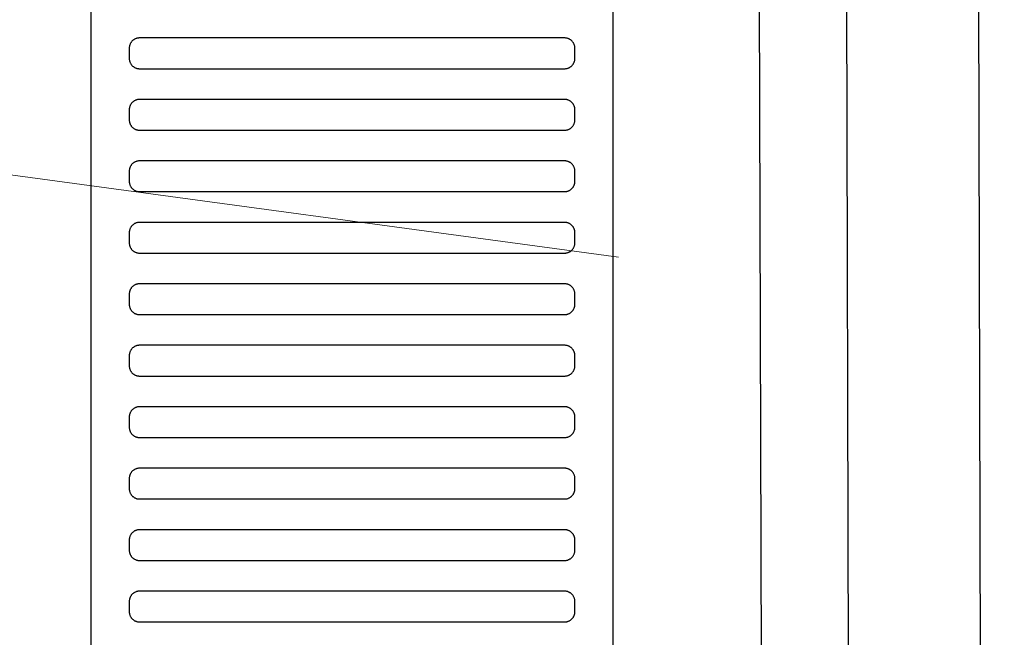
# Model space of a CAD drawing. Header units: millimetres. Extents: x -32221 to 212500, y 31663 to 93766.
# Tile 224 of 256: x 89958 to 90150, y 47094 to 47214. Entities that reach past the tile are written whole.
import ezdxf

# ---------------------------------------------------------------- set-up
doc = ezdxf.new("R2010")
doc.units = ezdxf.units.MM
doc.layers.add('kasetony', color=251, linetype='Continuous', lineweight=5)
doc.layers.add('Sciany', color=251, linetype='Continuous')
doc.layers.add('Wyposazenie', color=251, linetype='Continuous')

msp = doc.modelspace()

# ---------------------------------------------------------------- linework, layer by layer
at = {"layer": 'kasetony', "color": 251, "true_color": 0x636466}
for p, q in [((90075.193, 47167.91), (89213.685, 47284.463)), ((89213.685, 47284.463), (90075.193, 47167.91)), ((90075.193, 47167.91), (89213.685, 47284.463))]:
    msp.add_line(p, q, dxfattribs=at)
at = {"layer": 'Sciany', "color": 251, "true_color": 0x636466}
for p, q in [((90100.766, 47884.543), (90107.889, 45387.049)), ((90117.761, 47884.553), (90124.94, 45383.214)), ((90143.718, 47841.033), (90150.497, 45383.294))]:
    msp.add_line(p, q, dxfattribs=at)
at = {"layer": 'Wyposazenie', "color": 251, "true_color": 0x636466}
for points in [[(90074.156, 45814.742), (90074.156, 47329.701), (89972.156, 47329.701), (89972.156, 45814.742)], [(90064.656, 47204.701), (90064.759, 47204.704), (90064.86, 47204.712), (90064.96, 47204.724), (90065.059, 47204.742), (90065.155, 47204.764), (90065.25, 47204.791), (90065.343, 47204.823), (90065.434, 47204.859), (90065.523, 47204.899), (90065.609, 47204.943), (90065.693, 47204.991), (90065.774, 47205.043), (90065.852, 47205.099), (90065.928, 47205.158), (90066, 47205.221), (90066.07, 47205.288), (90066.136, 47205.357), (90066.199, 47205.43), (90066.258, 47205.505), (90066.314, 47205.584), (90066.366, 47205.665), (90066.414, 47205.749), (90066.458, 47205.835), (90066.499, 47205.923), (90066.534, 47206.014), (90066.566, 47206.107), (90066.593, 47206.202), (90066.615, 47206.299), (90066.633, 47206.397), (90066.646, 47206.497), (90066.653, 47206.599), (90066.656, 47206.701), (90066.656, 47208.701), (90066.653, 47208.804), (90066.646, 47208.906), (90066.633, 47209.006), (90066.615, 47209.104), (90066.593, 47209.201), (90066.566, 47209.296), (90066.534, 47209.389), (90066.499, 47209.479), (90066.458, 47209.568), (90066.414, 47209.654), (90066.366, 47209.738), (90066.314, 47209.819), (90066.258, 47209.898), (90066.199, 47209.973), (90066.136, 47210.046), (90066.07, 47210.115), (90066, 47210.181), (90065.928, 47210.244), (90065.852, 47210.304), (90065.774, 47210.36), (90065.693, 47210.412), (90065.609, 47210.46), (90065.523, 47210.504), (90065.434, 47210.544), (90065.343, 47210.58), (90065.25, 47210.611), (90065.155, 47210.638), (90065.059, 47210.661), (90064.96, 47210.678), (90064.86, 47210.691), (90064.759, 47210.699), (90064.656, 47210.701), (89981.656, 47210.701), (89981.553, 47210.699), (89981.452, 47210.691), (89981.352, 47210.678), (89981.253, 47210.661), (89981.156, 47210.638), (89981.062, 47210.611), (89980.969, 47210.58), (89980.878, 47210.544), (89980.789, 47210.504), (89980.703, 47210.46), (89980.619, 47210.412), (89980.538, 47210.36), (89980.46, 47210.304), (89980.384, 47210.244), (89980.312, 47210.181), (89980.242, 47210.115), (89980.176, 47210.046), (89980.113, 47209.973), (89980.054, 47209.898), (89979.998, 47209.819), (89979.946, 47209.738), (89979.897, 47209.654), (89979.853, 47209.568), (89979.813, 47209.479), (89979.777, 47209.389), (89979.746, 47209.296), (89979.719, 47209.201), (89979.697, 47209.104), (89979.679, 47209.006), (89979.666, 47208.906), (89979.658, 47208.804), (89979.656, 47208.701), (89979.656, 47206.701), (89979.658, 47206.599), (89979.666, 47206.497), (89979.679, 47206.397), (89979.697, 47206.299), (89979.719, 47206.202), (89979.746, 47206.107), (89979.777, 47206.014), (89979.813, 47205.923), (89979.853, 47205.835), (89979.897, 47205.749), (89979.946, 47205.665), (89979.998, 47205.584), (89980.054, 47205.505), (89980.113, 47205.43), (89980.176, 47205.357), (89980.242, 47205.288), (89980.312, 47205.221), (89980.384, 47205.158), (89980.46, 47205.099), (89980.538, 47205.043), (89980.619, 47204.991), (89980.703, 47204.943), (89980.789, 47204.899), (89980.878, 47204.859), (89980.969, 47204.823), (89981.062, 47204.791), (89981.156, 47204.764), (89981.253, 47204.742), (89981.352, 47204.724), (89981.452, 47204.712), (89981.553, 47204.704), (89981.656, 47204.701)], [(90064.656, 47192.701), (90064.759, 47192.704), (90064.86, 47192.712), (90064.96, 47192.724), (90065.059, 47192.742), (90065.155, 47192.764), (90065.25, 47192.791), (90065.343, 47192.823), (90065.434, 47192.859), (90065.523, 47192.899), (90065.609, 47192.943), (90065.693, 47192.991), (90065.774, 47193.043), (90065.852, 47193.099), (90065.928, 47193.158), (90066, 47193.221), (90066.07, 47193.288), (90066.136, 47193.357), (90066.199, 47193.43), (90066.258, 47193.505), (90066.314, 47193.584), (90066.366, 47193.665), (90066.414, 47193.749), (90066.458, 47193.835), (90066.499, 47193.923), (90066.534, 47194.014), (90066.566, 47194.107), (90066.593, 47194.202), (90066.615, 47194.299), (90066.633, 47194.397), (90066.646, 47194.497), (90066.653, 47194.599), (90066.656, 47194.701), (90066.656, 47196.701), (90066.653, 47196.804), (90066.646, 47196.906), (90066.633, 47197.006), (90066.615, 47197.104), (90066.593, 47197.201), (90066.566, 47197.296), (90066.534, 47197.389), (90066.499, 47197.479), (90066.458, 47197.568), (90066.414, 47197.654), (90066.366, 47197.738), (90066.314, 47197.819), (90066.258, 47197.898), (90066.199, 47197.973), (90066.136, 47198.046), (90066.07, 47198.115), (90066, 47198.181), (90065.928, 47198.244), (90065.852, 47198.304), (90065.774, 47198.36), (90065.693, 47198.412), (90065.609, 47198.46), (90065.523, 47198.504), (90065.434, 47198.544), (90065.343, 47198.58), (90065.25, 47198.611), (90065.155, 47198.638), (90065.059, 47198.661), (90064.96, 47198.678), (90064.86, 47198.691), (90064.759, 47198.699), (90064.656, 47198.701), (89981.656, 47198.701), (89981.553, 47198.699), (89981.452, 47198.691), (89981.352, 47198.678), (89981.253, 47198.661), (89981.156, 47198.638), (89981.062, 47198.611), (89980.969, 47198.58), (89980.878, 47198.544), (89980.789, 47198.504), (89980.703, 47198.46), (89980.619, 47198.412), (89980.538, 47198.36), (89980.46, 47198.304), (89980.384, 47198.244), (89980.312, 47198.181), (89980.242, 47198.115), (89980.176, 47198.046), (89980.113, 47197.973), (89980.054, 47197.898), (89979.998, 47197.819), (89979.946, 47197.738), (89979.897, 47197.654), (89979.853, 47197.568), (89979.813, 47197.479), (89979.777, 47197.389), (89979.746, 47197.296), (89979.719, 47197.201), (89979.697, 47197.104), (89979.679, 47197.006), (89979.666, 47196.906), (89979.658, 47196.804), (89979.656, 47196.701), (89979.656, 47194.701), (89979.658, 47194.599), (89979.666, 47194.497), (89979.679, 47194.397), (89979.697, 47194.299), (89979.719, 47194.202), (89979.746, 47194.107), (89979.777, 47194.014), (89979.813, 47193.923), (89979.853, 47193.835), (89979.897, 47193.749), (89979.946, 47193.665), (89979.998, 47193.584), (89980.054, 47193.505), (89980.113, 47193.43), (89980.176, 47193.357), (89980.242, 47193.288), (89980.312, 47193.221), (89980.384, 47193.158), (89980.46, 47193.099), (89980.538, 47193.043), (89980.619, 47192.991), (89980.703, 47192.943), (89980.789, 47192.899), (89980.878, 47192.859), (89980.969, 47192.823), (89981.062, 47192.791), (89981.156, 47192.764), (89981.253, 47192.742), (89981.352, 47192.724), (89981.452, 47192.712), (89981.553, 47192.704), (89981.656, 47192.701)], [(90064.656, 47180.701), (90064.759, 47180.704), (90064.86, 47180.712), (90064.96, 47180.724), (90065.059, 47180.742), (90065.155, 47180.764), (90065.25, 47180.791), (90065.343, 47180.823), (90065.434, 47180.859), (90065.523, 47180.899), (90065.609, 47180.943), (90065.693, 47180.991), (90065.774, 47181.043), (90065.852, 47181.099), (90065.928, 47181.158), (90066, 47181.221), (90066.07, 47181.288), (90066.136, 47181.357), (90066.199, 47181.43), (90066.258, 47181.505), (90066.314, 47181.584), (90066.366, 47181.665), (90066.414, 47181.749), (90066.458, 47181.835), (90066.499, 47181.923), (90066.534, 47182.014), (90066.566, 47182.107), (90066.593, 47182.202), (90066.615, 47182.299), (90066.633, 47182.397), (90066.646, 47182.497), (90066.653, 47182.599), (90066.656, 47182.701), (90066.656, 47184.701), (90066.653, 47184.804), (90066.646, 47184.906), (90066.633, 47185.006), (90066.615, 47185.104), (90066.593, 47185.201), (90066.566, 47185.296), (90066.534, 47185.389), (90066.499, 47185.479), (90066.458, 47185.568), (90066.414, 47185.654), (90066.366, 47185.738), (90066.314, 47185.819), (90066.258, 47185.898), (90066.199, 47185.973), (90066.136, 47186.046), (90066.07, 47186.115), (90066, 47186.181), (90065.928, 47186.244), (90065.852, 47186.304), (90065.774, 47186.36), (90065.693, 47186.412), (90065.609, 47186.46), (90065.523, 47186.504), (90065.434, 47186.544), (90065.343, 47186.58), (90065.25, 47186.611), (90065.155, 47186.638), (90065.059, 47186.661), (90064.96, 47186.678), (90064.86, 47186.691), (90064.759, 47186.699), (90064.656, 47186.701), (89981.656, 47186.701), (89981.553, 47186.699), (89981.452, 47186.691), (89981.352, 47186.678), (89981.253, 47186.661), (89981.156, 47186.638), (89981.062, 47186.611), (89980.969, 47186.58), (89980.878, 47186.544), (89980.789, 47186.504), (89980.703, 47186.46), (89980.619, 47186.412), (89980.538, 47186.36), (89980.46, 47186.304), (89980.384, 47186.244), (89980.312, 47186.181), (89980.242, 47186.115), (89980.176, 47186.046), (89980.113, 47185.973), (89980.054, 47185.898), (89979.998, 47185.819), (89979.946, 47185.738), (89979.897, 47185.654), (89979.853, 47185.568), (89979.813, 47185.479), (89979.777, 47185.389), (89979.746, 47185.296), (89979.719, 47185.201), (89979.697, 47185.104), (89979.679, 47185.006), (89979.666, 47184.906), (89979.658, 47184.804), (89979.656, 47184.701), (89979.656, 47182.701), (89979.658, 47182.599), (89979.666, 47182.497), (89979.679, 47182.397), (89979.697, 47182.299), (89979.719, 47182.202), (89979.746, 47182.107), (89979.777, 47182.014), (89979.813, 47181.923), (89979.853, 47181.835), (89979.897, 47181.749), (89979.946, 47181.665), (89979.998, 47181.584), (89980.054, 47181.505), (89980.113, 47181.43), (89980.176, 47181.357), (89980.242, 47181.288), (89980.312, 47181.221), (89980.384, 47181.158), (89980.46, 47181.099), (89980.538, 47181.043), (89980.619, 47180.991), (89980.703, 47180.943), (89980.789, 47180.899), (89980.878, 47180.859), (89980.969, 47180.823), (89981.062, 47180.791), (89981.156, 47180.764), (89981.253, 47180.742), (89981.352, 47180.724), (89981.452, 47180.712), (89981.553, 47180.704), (89981.656, 47180.701)], [(90064.656, 47168.701), (90064.759, 47168.704), (90064.86, 47168.712), (90064.96, 47168.724), (90065.059, 47168.742), (90065.155, 47168.764), (90065.25, 47168.791), (90065.343, 47168.823), (90065.434, 47168.859), (90065.523, 47168.899), (90065.609, 47168.943), (90065.693, 47168.991), (90065.774, 47169.043), (90065.852, 47169.099), (90065.928, 47169.158), (90066, 47169.221), (90066.07, 47169.288), (90066.136, 47169.357), (90066.199, 47169.43), (90066.258, 47169.505), (90066.314, 47169.584), (90066.366, 47169.665), (90066.414, 47169.749), (90066.458, 47169.835), (90066.499, 47169.923), (90066.534, 47170.014), (90066.566, 47170.107), (90066.593, 47170.202), (90066.615, 47170.299), (90066.633, 47170.397), (90066.646, 47170.497), (90066.653, 47170.599), (90066.656, 47170.701), (90066.656, 47172.701), (90066.653, 47172.804), (90066.646, 47172.906), (90066.633, 47173.006), (90066.615, 47173.104), (90066.593, 47173.201), (90066.566, 47173.296), (90066.534, 47173.389), (90066.499, 47173.479), (90066.458, 47173.568), (90066.414, 47173.654), (90066.366, 47173.738), (90066.314, 47173.819), (90066.258, 47173.898), (90066.199, 47173.973), (90066.136, 47174.046), (90066.07, 47174.115), (90066, 47174.181), (90065.928, 47174.244), (90065.852, 47174.304), (90065.774, 47174.36), (90065.693, 47174.412), (90065.609, 47174.46), (90065.523, 47174.504), (90065.434, 47174.544), (90065.343, 47174.58), (90065.25, 47174.611), (90065.155, 47174.638), (90065.059, 47174.661), (90064.96, 47174.678), (90064.86, 47174.691), (90064.759, 47174.699), (90064.656, 47174.701), (89981.656, 47174.701), (89981.553, 47174.699), (89981.452, 47174.691), (89981.352, 47174.678), (89981.253, 47174.661), (89981.156, 47174.638), (89981.062, 47174.611), (89980.969, 47174.58), (89980.878, 47174.544), (89980.789, 47174.504), (89980.703, 47174.46), (89980.619, 47174.412), (89980.538, 47174.36), (89980.46, 47174.304), (89980.384, 47174.244), (89980.312, 47174.181), (89980.242, 47174.115), (89980.176, 47174.046), (89980.113, 47173.973), (89980.054, 47173.898), (89979.998, 47173.819), (89979.946, 47173.738), (89979.897, 47173.654), (89979.853, 47173.568), (89979.813, 47173.479), (89979.777, 47173.389), (89979.746, 47173.296), (89979.719, 47173.201), (89979.697, 47173.104), (89979.679, 47173.006), (89979.666, 47172.906), (89979.658, 47172.804), (89979.656, 47172.701), (89979.656, 47170.701), (89979.658, 47170.599), (89979.666, 47170.497), (89979.679, 47170.397), (89979.697, 47170.299), (89979.719, 47170.202), (89979.746, 47170.107), (89979.777, 47170.014), (89979.813, 47169.923), (89979.853, 47169.835), (89979.897, 47169.749), (89979.946, 47169.665), (89979.998, 47169.584), (89980.054, 47169.505), (89980.113, 47169.43), (89980.176, 47169.357), (89980.242, 47169.288), (89980.312, 47169.221), (89980.384, 47169.158), (89980.46, 47169.099), (89980.538, 47169.043), (89980.619, 47168.991), (89980.703, 47168.943), (89980.789, 47168.899), (89980.878, 47168.859), (89980.969, 47168.823), (89981.062, 47168.791), (89981.156, 47168.764), (89981.253, 47168.742), (89981.352, 47168.724), (89981.452, 47168.712), (89981.553, 47168.704), (89981.656, 47168.701)], [(90064.656, 47156.701), (90064.759, 47156.704), (90064.86, 47156.712), (90064.96, 47156.724), (90065.059, 47156.742), (90065.155, 47156.764), (90065.25, 47156.791), (90065.343, 47156.823), (90065.434, 47156.859), (90065.523, 47156.899), (90065.609, 47156.943), (90065.693, 47156.991), (90065.774, 47157.043), (90065.852, 47157.099), (90065.928, 47157.158), (90066, 47157.221), (90066.07, 47157.288), (90066.136, 47157.357), (90066.199, 47157.43), (90066.258, 47157.505), (90066.314, 47157.584), (90066.366, 47157.665), (90066.414, 47157.749), (90066.458, 47157.835), (90066.499, 47157.923), (90066.534, 47158.014), (90066.566, 47158.107), (90066.593, 47158.202), (90066.615, 47158.299), (90066.633, 47158.397), (90066.646, 47158.497), (90066.653, 47158.599), (90066.656, 47158.701), (90066.656, 47160.701), (90066.653, 47160.804), (90066.646, 47160.906), (90066.633, 47161.006), (90066.615, 47161.104), (90066.593, 47161.201), (90066.566, 47161.296), (90066.534, 47161.389), (90066.499, 47161.479), (90066.458, 47161.568), (90066.414, 47161.654), (90066.366, 47161.738), (90066.314, 47161.819), (90066.258, 47161.898), (90066.199, 47161.973), (90066.136, 47162.046), (90066.07, 47162.115), (90066, 47162.181), (90065.928, 47162.244), (90065.852, 47162.304), (90065.774, 47162.36), (90065.693, 47162.412), (90065.609, 47162.46), (90065.523, 47162.504), (90065.434, 47162.544), (90065.343, 47162.58), (90065.25, 47162.611), (90065.155, 47162.638), (90065.059, 47162.661), (90064.96, 47162.678), (90064.86, 47162.691), (90064.759, 47162.699), (90064.656, 47162.701), (89981.656, 47162.701), (89981.553, 47162.699), (89981.452, 47162.691), (89981.352, 47162.678), (89981.253, 47162.661), (89981.156, 47162.638), (89981.062, 47162.611), (89980.969, 47162.58), (89980.878, 47162.544), (89980.789, 47162.504), (89980.703, 47162.46), (89980.619, 47162.412), (89980.538, 47162.36), (89980.46, 47162.304), (89980.384, 47162.244), (89980.312, 47162.181), (89980.242, 47162.115), (89980.176, 47162.046), (89980.113, 47161.973), (89980.054, 47161.898), (89979.998, 47161.819), (89979.946, 47161.738), (89979.897, 47161.654), (89979.853, 47161.568), (89979.813, 47161.479), (89979.777, 47161.389), (89979.746, 47161.296), (89979.719, 47161.201), (89979.697, 47161.104), (89979.679, 47161.006), (89979.666, 47160.906), (89979.658, 47160.804), (89979.656, 47160.701), (89979.656, 47158.701), (89979.658, 47158.599), (89979.666, 47158.497), (89979.679, 47158.397), (89979.697, 47158.299), (89979.719, 47158.202), (89979.746, 47158.107), (89979.777, 47158.014), (89979.813, 47157.923), (89979.853, 47157.835), (89979.897, 47157.749), (89979.946, 47157.665), (89979.998, 47157.584), (89980.054, 47157.505), (89980.113, 47157.43), (89980.176, 47157.357), (89980.242, 47157.288), (89980.312, 47157.221), (89980.384, 47157.158), (89980.46, 47157.099), (89980.538, 47157.043), (89980.619, 47156.991), (89980.703, 47156.943), (89980.789, 47156.899), (89980.878, 47156.859), (89980.969, 47156.823), (89981.062, 47156.791), (89981.156, 47156.764), (89981.253, 47156.742), (89981.352, 47156.724), (89981.452, 47156.712), (89981.553, 47156.704), (89981.656, 47156.701)], [(90064.656, 47144.701), (90064.759, 47144.704), (90064.86, 47144.712), (90064.96, 47144.724), (90065.059, 47144.742), (90065.155, 47144.764), (90065.25, 47144.791), (90065.343, 47144.823), (90065.434, 47144.859), (90065.523, 47144.899), (90065.609, 47144.943), (90065.693, 47144.991), (90065.774, 47145.043), (90065.852, 47145.099), (90065.928, 47145.158), (90066, 47145.221), (90066.07, 47145.288), (90066.136, 47145.357), (90066.199, 47145.43), (90066.258, 47145.505), (90066.314, 47145.584), (90066.366, 47145.665), (90066.414, 47145.749), (90066.458, 47145.835), (90066.499, 47145.923), (90066.534, 47146.014), (90066.566, 47146.107), (90066.593, 47146.202), (90066.615, 47146.299), (90066.633, 47146.397), (90066.646, 47146.497), (90066.653, 47146.599), (90066.656, 47146.701), (90066.656, 47148.701), (90066.653, 47148.804), (90066.646, 47148.906), (90066.633, 47149.006), (90066.615, 47149.104), (90066.593, 47149.201), (90066.566, 47149.296), (90066.534, 47149.389), (90066.499, 47149.479), (90066.458, 47149.568), (90066.414, 47149.654), (90066.366, 47149.738), (90066.314, 47149.819), (90066.258, 47149.898), (90066.199, 47149.973), (90066.136, 47150.046), (90066.07, 47150.115), (90066, 47150.181), (90065.928, 47150.244), (90065.852, 47150.304), (90065.774, 47150.36), (90065.693, 47150.412), (90065.609, 47150.46), (90065.523, 47150.504), (90065.434, 47150.544), (90065.343, 47150.58), (90065.25, 47150.611), (90065.155, 47150.638), (90065.059, 47150.661), (90064.96, 47150.678), (90064.86, 47150.691), (90064.759, 47150.699), (90064.656, 47150.701), (89981.656, 47150.701), (89981.553, 47150.699), (89981.452, 47150.691), (89981.352, 47150.678), (89981.253, 47150.661), (89981.156, 47150.638), (89981.062, 47150.611), (89980.969, 47150.58), (89980.878, 47150.544), (89980.789, 47150.504), (89980.703, 47150.46), (89980.619, 47150.412), (89980.538, 47150.36), (89980.46, 47150.304), (89980.384, 47150.244), (89980.312, 47150.181), (89980.242, 47150.115), (89980.176, 47150.046), (89980.113, 47149.973), (89980.054, 47149.898), (89979.998, 47149.819), (89979.946, 47149.738), (89979.897, 47149.654), (89979.853, 47149.568), (89979.813, 47149.479), (89979.777, 47149.389), (89979.746, 47149.296), (89979.719, 47149.201), (89979.697, 47149.104), (89979.679, 47149.006), (89979.666, 47148.906), (89979.658, 47148.804), (89979.656, 47148.701), (89979.656, 47146.701), (89979.658, 47146.599), (89979.666, 47146.497), (89979.679, 47146.397), (89979.697, 47146.299), (89979.719, 47146.202), (89979.746, 47146.107), (89979.777, 47146.014), (89979.813, 47145.923), (89979.853, 47145.835), (89979.897, 47145.749), (89979.946, 47145.665), (89979.998, 47145.584), (89980.054, 47145.505), (89980.113, 47145.43), (89980.176, 47145.357), (89980.242, 47145.288), (89980.312, 47145.221), (89980.384, 47145.158), (89980.46, 47145.099), (89980.538, 47145.043), (89980.619, 47144.991), (89980.703, 47144.943), (89980.789, 47144.899), (89980.878, 47144.859), (89980.969, 47144.823), (89981.062, 47144.791), (89981.156, 47144.764), (89981.253, 47144.742), (89981.352, 47144.724), (89981.452, 47144.712), (89981.553, 47144.704), (89981.656, 47144.701)], [(90064.656, 47132.701), (90064.759, 47132.704), (90064.86, 47132.712), (90064.96, 47132.724), (90065.059, 47132.742), (90065.155, 47132.764), (90065.25, 47132.791), (90065.343, 47132.823), (90065.434, 47132.859), (90065.523, 47132.899), (90065.609, 47132.943), (90065.693, 47132.991), (90065.774, 47133.043), (90065.852, 47133.099), (90065.928, 47133.158), (90066, 47133.221), (90066.07, 47133.288), (90066.136, 47133.357), (90066.199, 47133.43), (90066.258, 47133.505), (90066.314, 47133.584), (90066.366, 47133.665), (90066.414, 47133.749), (90066.458, 47133.835), (90066.499, 47133.923), (90066.534, 47134.014), (90066.566, 47134.107), (90066.593, 47134.202), (90066.615, 47134.299), (90066.633, 47134.397), (90066.646, 47134.497), (90066.653, 47134.599), (90066.656, 47134.701), (90066.656, 47136.701), (90066.653, 47136.804), (90066.646, 47136.906), (90066.633, 47137.006), (90066.615, 47137.104), (90066.593, 47137.201), (90066.566, 47137.296), (90066.534, 47137.389), (90066.499, 47137.479), (90066.458, 47137.568), (90066.414, 47137.654), (90066.366, 47137.738), (90066.314, 47137.819), (90066.258, 47137.898), (90066.199, 47137.973), (90066.136, 47138.046), (90066.07, 47138.115), (90066, 47138.181), (90065.928, 47138.244), (90065.852, 47138.304), (90065.774, 47138.36), (90065.693, 47138.412), (90065.609, 47138.46), (90065.523, 47138.504), (90065.434, 47138.544), (90065.343, 47138.58), (90065.25, 47138.611), (90065.155, 47138.638), (90065.059, 47138.661), (90064.96, 47138.678), (90064.86, 47138.691), (90064.759, 47138.699), (90064.656, 47138.701), (89981.656, 47138.701), (89981.553, 47138.699), (89981.452, 47138.691), (89981.352, 47138.678), (89981.253, 47138.661), (89981.156, 47138.638), (89981.062, 47138.611), (89980.969, 47138.58), (89980.878, 47138.544), (89980.789, 47138.504), (89980.703, 47138.46), (89980.619, 47138.412), (89980.538, 47138.36), (89980.46, 47138.304), (89980.384, 47138.244), (89980.312, 47138.181), (89980.242, 47138.115), (89980.176, 47138.046), (89980.113, 47137.973), (89980.054, 47137.898), (89979.998, 47137.819), (89979.946, 47137.738), (89979.897, 47137.654), (89979.853, 47137.568), (89979.813, 47137.479), (89979.777, 47137.389), (89979.746, 47137.296), (89979.719, 47137.201), (89979.697, 47137.104), (89979.679, 47137.006), (89979.666, 47136.906), (89979.658, 47136.804), (89979.656, 47136.701), (89979.656, 47134.701), (89979.658, 47134.599), (89979.666, 47134.497), (89979.679, 47134.397), (89979.697, 47134.299), (89979.719, 47134.202), (89979.746, 47134.107), (89979.777, 47134.014), (89979.813, 47133.923), (89979.853, 47133.835), (89979.897, 47133.749), (89979.946, 47133.665), (89979.998, 47133.584), (89980.054, 47133.505), (89980.113, 47133.43), (89980.176, 47133.357), (89980.242, 47133.288), (89980.312, 47133.221), (89980.384, 47133.158), (89980.46, 47133.099), (89980.538, 47133.043), (89980.619, 47132.991), (89980.703, 47132.943), (89980.789, 47132.899), (89980.878, 47132.859), (89980.969, 47132.823), (89981.062, 47132.791), (89981.156, 47132.764), (89981.253, 47132.742), (89981.352, 47132.724), (89981.452, 47132.712), (89981.553, 47132.704), (89981.656, 47132.701)], [(90064.656, 47120.701), (90064.759, 47120.704), (90064.86, 47120.712), (90064.96, 47120.724), (90065.059, 47120.742), (90065.155, 47120.764), (90065.25, 47120.791), (90065.343, 47120.823), (90065.434, 47120.859), (90065.523, 47120.899), (90065.609, 47120.943), (90065.693, 47120.991), (90065.774, 47121.043), (90065.852, 47121.099), (90065.928, 47121.158), (90066, 47121.221), (90066.07, 47121.288), (90066.136, 47121.357), (90066.199, 47121.43), (90066.258, 47121.505), (90066.314, 47121.584), (90066.366, 47121.665), (90066.414, 47121.749), (90066.458, 47121.835), (90066.499, 47121.923), (90066.534, 47122.014), (90066.566, 47122.107), (90066.593, 47122.202), (90066.615, 47122.299), (90066.633, 47122.397), (90066.646, 47122.497), (90066.653, 47122.599), (90066.656, 47122.701), (90066.656, 47124.701), (90066.653, 47124.804), (90066.646, 47124.906), (90066.633, 47125.006), (90066.615, 47125.104), (90066.593, 47125.201), (90066.566, 47125.296), (90066.534, 47125.389), (90066.499, 47125.479), (90066.458, 47125.568), (90066.414, 47125.654), (90066.366, 47125.738), (90066.314, 47125.819), (90066.258, 47125.898), (90066.199, 47125.973), (90066.136, 47126.046), (90066.07, 47126.115), (90066, 47126.181), (90065.928, 47126.244), (90065.852, 47126.304), (90065.774, 47126.36), (90065.693, 47126.412), (90065.609, 47126.46), (90065.523, 47126.504), (90065.434, 47126.544), (90065.343, 47126.58), (90065.25, 47126.611), (90065.155, 47126.638), (90065.059, 47126.661), (90064.96, 47126.678), (90064.86, 47126.691), (90064.759, 47126.699), (90064.656, 47126.701), (89981.656, 47126.701), (89981.553, 47126.699), (89981.452, 47126.691), (89981.352, 47126.678), (89981.253, 47126.661), (89981.156, 47126.638), (89981.062, 47126.611), (89980.969, 47126.58), (89980.878, 47126.544), (89980.789, 47126.504), (89980.703, 47126.46), (89980.619, 47126.412), (89980.538, 47126.36), (89980.46, 47126.304), (89980.384, 47126.244), (89980.312, 47126.181), (89980.242, 47126.115), (89980.176, 47126.046), (89980.113, 47125.973), (89980.054, 47125.898), (89979.998, 47125.819), (89979.946, 47125.738), (89979.897, 47125.654), (89979.853, 47125.568), (89979.813, 47125.479), (89979.777, 47125.389), (89979.746, 47125.296), (89979.719, 47125.201), (89979.697, 47125.104), (89979.679, 47125.006), (89979.666, 47124.906), (89979.658, 47124.804), (89979.656, 47124.701), (89979.656, 47122.701), (89979.658, 47122.599), (89979.666, 47122.497), (89979.679, 47122.397), (89979.697, 47122.299), (89979.719, 47122.202), (89979.746, 47122.107), (89979.777, 47122.014), (89979.813, 47121.923), (89979.853, 47121.835), (89979.897, 47121.749), (89979.946, 47121.665), (89979.998, 47121.584), (89980.054, 47121.505), (89980.113, 47121.43), (89980.176, 47121.357), (89980.242, 47121.288), (89980.312, 47121.221), (89980.384, 47121.158), (89980.46, 47121.099), (89980.538, 47121.043), (89980.619, 47120.991), (89980.703, 47120.943), (89980.789, 47120.899), (89980.878, 47120.859), (89980.969, 47120.823), (89981.062, 47120.791), (89981.156, 47120.764), (89981.253, 47120.742), (89981.352, 47120.724), (89981.452, 47120.712), (89981.553, 47120.704), (89981.656, 47120.701)], [(90064.656, 47108.701), (90064.759, 47108.704), (90064.86, 47108.712), (90064.96, 47108.724), (90065.059, 47108.742), (90065.155, 47108.764), (90065.25, 47108.791), (90065.343, 47108.823), (90065.434, 47108.859), (90065.523, 47108.899), (90065.609, 47108.943), (90065.693, 47108.991), (90065.774, 47109.043), (90065.852, 47109.099), (90065.928, 47109.158), (90066, 47109.221), (90066.07, 47109.288), (90066.136, 47109.357), (90066.199, 47109.43), (90066.258, 47109.505), (90066.314, 47109.584), (90066.366, 47109.665), (90066.414, 47109.749), (90066.458, 47109.835), (90066.499, 47109.923), (90066.534, 47110.014), (90066.566, 47110.107), (90066.593, 47110.202), (90066.615, 47110.299), (90066.633, 47110.397), (90066.646, 47110.497), (90066.653, 47110.599), (90066.656, 47110.701), (90066.656, 47112.701), (90066.653, 47112.804), (90066.646, 47112.906), (90066.633, 47113.006), (90066.615, 47113.104), (90066.593, 47113.201), (90066.566, 47113.296), (90066.534, 47113.389), (90066.499, 47113.479), (90066.458, 47113.568), (90066.414, 47113.654), (90066.366, 47113.738), (90066.314, 47113.819), (90066.258, 47113.898), (90066.199, 47113.973), (90066.136, 47114.046), (90066.07, 47114.115), (90066, 47114.181), (90065.928, 47114.244), (90065.852, 47114.304), (90065.774, 47114.36), (90065.693, 47114.412), (90065.609, 47114.46), (90065.523, 47114.504), (90065.434, 47114.544), (90065.343, 47114.58), (90065.25, 47114.611), (90065.155, 47114.638), (90065.059, 47114.661), (90064.96, 47114.678), (90064.86, 47114.691), (90064.759, 47114.699), (90064.656, 47114.701), (89981.656, 47114.701), (89981.553, 47114.699), (89981.452, 47114.691), (89981.352, 47114.678), (89981.253, 47114.661), (89981.156, 47114.638), (89981.062, 47114.611), (89980.969, 47114.58), (89980.878, 47114.544), (89980.789, 47114.504), (89980.703, 47114.46), (89980.619, 47114.412), (89980.538, 47114.36), (89980.46, 47114.304), (89980.384, 47114.244), (89980.312, 47114.181), (89980.242, 47114.115), (89980.176, 47114.046), (89980.113, 47113.973), (89980.054, 47113.898), (89979.998, 47113.819), (89979.946, 47113.738), (89979.897, 47113.654), (89979.853, 47113.568), (89979.813, 47113.479), (89979.777, 47113.389), (89979.746, 47113.296), (89979.719, 47113.201), (89979.697, 47113.104), (89979.679, 47113.006), (89979.666, 47112.906), (89979.658, 47112.804), (89979.656, 47112.701), (89979.656, 47110.701), (89979.658, 47110.599), (89979.666, 47110.497), (89979.679, 47110.397), (89979.697, 47110.299), (89979.719, 47110.202), (89979.746, 47110.107), (89979.777, 47110.014), (89979.813, 47109.923), (89979.853, 47109.835), (89979.897, 47109.749), (89979.946, 47109.665), (89979.998, 47109.584), (89980.054, 47109.505), (89980.113, 47109.43), (89980.176, 47109.357), (89980.242, 47109.288), (89980.312, 47109.221), (89980.384, 47109.158), (89980.46, 47109.099), (89980.538, 47109.043), (89980.619, 47108.991), (89980.703, 47108.943), (89980.789, 47108.899), (89980.878, 47108.859), (89980.969, 47108.823), (89981.062, 47108.791), (89981.156, 47108.764), (89981.253, 47108.742), (89981.352, 47108.724), (89981.452, 47108.712), (89981.553, 47108.704), (89981.656, 47108.701)], [(90064.656, 47096.701), (90064.759, 47096.704), (90064.86, 47096.712), (90064.96, 47096.724), (90065.059, 47096.742), (90065.155, 47096.764), (90065.25, 47096.791), (90065.343, 47096.823), (90065.434, 47096.859), (90065.523, 47096.899), (90065.609, 47096.943), (90065.693, 47096.991), (90065.774, 47097.043), (90065.852, 47097.099), (90065.928, 47097.158), (90066, 47097.221), (90066.07, 47097.288), (90066.136, 47097.357), (90066.199, 47097.43), (90066.258, 47097.505), (90066.314, 47097.584), (90066.366, 47097.665), (90066.414, 47097.749), (90066.458, 47097.835), (90066.499, 47097.923), (90066.534, 47098.014), (90066.566, 47098.107), (90066.593, 47098.202), (90066.615, 47098.299), (90066.633, 47098.397), (90066.646, 47098.497), (90066.653, 47098.599), (90066.656, 47098.701), (90066.656, 47100.701), (90066.653, 47100.804), (90066.646, 47100.906), (90066.633, 47101.006), (90066.615, 47101.104), (90066.593, 47101.201), (90066.566, 47101.296), (90066.534, 47101.389), (90066.499, 47101.479), (90066.458, 47101.568), (90066.414, 47101.654), (90066.366, 47101.738), (90066.314, 47101.819), (90066.258, 47101.898), (90066.199, 47101.973), (90066.136, 47102.046), (90066.07, 47102.115), (90066, 47102.181), (90065.928, 47102.244), (90065.852, 47102.304), (90065.774, 47102.36), (90065.693, 47102.412), (90065.609, 47102.46), (90065.523, 47102.504), (90065.434, 47102.544), (90065.343, 47102.58), (90065.25, 47102.611), (90065.155, 47102.638), (90065.059, 47102.661), (90064.96, 47102.678), (90064.86, 47102.691), (90064.759, 47102.699), (90064.656, 47102.701), (89981.656, 47102.701), (89981.553, 47102.699), (89981.452, 47102.691), (89981.352, 47102.678), (89981.253, 47102.661), (89981.156, 47102.638), (89981.062, 47102.611), (89980.969, 47102.58), (89980.878, 47102.544), (89980.789, 47102.504), (89980.703, 47102.46), (89980.619, 47102.412), (89980.538, 47102.36), (89980.46, 47102.304), (89980.384, 47102.244), (89980.312, 47102.181), (89980.242, 47102.115), (89980.176, 47102.046), (89980.113, 47101.973), (89980.054, 47101.898), (89979.998, 47101.819), (89979.946, 47101.738), (89979.897, 47101.654), (89979.853, 47101.568), (89979.813, 47101.479), (89979.777, 47101.389), (89979.746, 47101.296), (89979.719, 47101.201), (89979.697, 47101.104), (89979.679, 47101.006), (89979.666, 47100.906), (89979.658, 47100.804), (89979.656, 47100.701), (89979.656, 47098.701), (89979.658, 47098.599), (89979.666, 47098.497), (89979.679, 47098.397), (89979.697, 47098.299), (89979.719, 47098.202), (89979.746, 47098.107), (89979.777, 47098.014), (89979.813, 47097.923), (89979.853, 47097.835), (89979.897, 47097.749), (89979.946, 47097.665), (89979.998, 47097.584), (89980.054, 47097.505), (89980.113, 47097.43), (89980.176, 47097.357), (89980.242, 47097.288), (89980.312, 47097.221), (89980.384, 47097.158), (89980.46, 47097.099), (89980.538, 47097.043), (89980.619, 47096.991), (89980.703, 47096.943), (89980.789, 47096.899), (89980.878, 47096.859), (89980.969, 47096.823), (89981.062, 47096.791), (89981.156, 47096.764), (89981.253, 47096.742), (89981.352, 47096.724), (89981.452, 47096.712), (89981.553, 47096.704), (89981.656, 47096.701)]]:
    msp.add_lwpolyline(points, close=True, dxfattribs=at)

doc.saveas('drawing.dxf')
